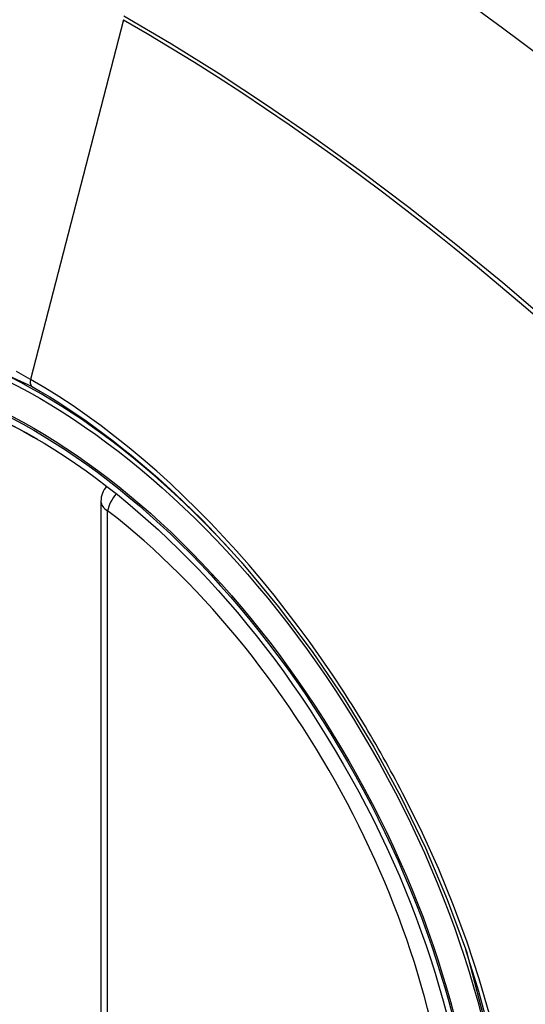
# Model space of a CAD drawing. Header units: inches. Extents: x 387.2 to 455.7, y 148.1 to 211.9.
# Tile 86 of 97: x 423.933 to 424.194, y 188.959 to 189.468. Entities that reach past the tile are written whole.
import ezdxf

# ---------------------------------------------------------------- set-up
doc = ezdxf.new("R2010")
doc.units = ezdxf.units.IN
doc.header["$MEASUREMENT"] = 0
doc.layers.add('Visible Edges(ANSI)', color=7, linetype='Continuous', lineweight=25)
doc.layers.add('Visible Tangent Edges(ANSI)', color=7, linetype='Continuous', lineweight=25)

msp = doc.modelspace()

# ---------------------------------------------------------------- linework, layer by layer
at = {"layer": 'Visible Edges(ANSI)'}
msp.add_line((423.97506878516, 189.2186655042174), (423.97506878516, 188.7333686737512), dxfattribs=at)
at = {"layer": 'Visible Edges(ANSI)', "flags": 128}
msp.add_lwpolyline([(424.0482562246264, 189.1864624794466), (424.0666052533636, 189.1644459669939), (424.0841043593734, 189.141148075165), (424.1005633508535, 189.1168190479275), (424.1158205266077, 189.0917231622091), (424.1298321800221, 189.0659589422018), (424.1425182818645, 189.0396801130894), (424.1538119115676, 189.0130152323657), (424.1636514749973, 188.9860756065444)], dxfattribs=at)
at = {"layer": 'Visible Edges(ANSI)'}
msp.add_arc((423.9868798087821, 189.2186655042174), 0.0118110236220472, 138.6130451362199, 180, dxfattribs=at)
for centre, major_axis, start_param, end_param in [((424.0481252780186, 188.489696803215), (-0.6483489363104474, 1.125876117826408), 5.163459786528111, 5.835981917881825), ((423.9433816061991, 188.9926495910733), (0.1571754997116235, -0.2729396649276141), 2.362013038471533, 7.062764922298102)]:
    msp.add_ellipse(centre, major_axis=major_axis, ratio=0.5780931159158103, start_param=start_param, end_param=end_param, dxfattribs=at)
msp.add_ellipse((423.9399017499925, 188.990645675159), major_axis=(-0.1596313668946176, 0.2772043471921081), ratio=0.5780931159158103, dxfattribs=at)
at = {"layer": 'Visible Tangent Edges(ANSI)'}
for p, q in [((423.9866726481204, 189.467511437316), (423.9387751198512, 189.2817049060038)), ((423.9785281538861, 188.7285592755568), (423.9785281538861, 189.213856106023))]:
    msp.add_line(p, q, dxfattribs=at)
at = {"layer": 'Visible Tangent Edges(ANSI)', "flags": 128}
for points in [[(423.9866726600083, 189.4675114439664), (423.9988964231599, 189.4603729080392), (424.0111225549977, 189.4530340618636), (424.0233509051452, 189.4454947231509), (424.0355812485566, 189.4377545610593), (424.0478133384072, 189.4298133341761), (424.0600437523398, 189.4216727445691), (424.0722665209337, 189.4133363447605), (424.0844779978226, 189.4048065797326), (424.0966744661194, 189.3960859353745), (424.1088523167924, 189.3871768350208), (424.1210078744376, 189.3780817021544), (424.1331374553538, 189.3688031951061), (424.1452374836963, 189.3593442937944), (424.1573043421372, 189.3497081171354), (424.1693344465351, 189.3398976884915), (424.1813242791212, 189.3299161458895), (424.1932702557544, 189.3197666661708), (424.2051690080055, 189.3094526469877)], [(424.2769657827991, 189.2459128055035), (424.2536762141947, 189.26824566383), (424.2301371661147, 189.2899884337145), (424.2063707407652, 189.3111086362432), (424.1824049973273, 189.3315810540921), (424.1582678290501, 189.3513800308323), (424.133988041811, 189.3704817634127), (424.1095946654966, 189.3888633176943), (424.0851171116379, 189.4065037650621), (424.0605847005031, 189.423384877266), (424.0360305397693, 189.4394867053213), (424.0114905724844, 189.4547907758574), (423.986960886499, 189.4693011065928)], [(423.7307045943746, 188.9524538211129), (423.7064874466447, 189.0216058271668), (423.6929675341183, 189.0893155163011), (423.6907582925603, 189.1525381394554), (423.6999671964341, 189.2081334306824), (423.7202277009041, 189.2537675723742), (423.7504829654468, 189.2871477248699), (423.7894346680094, 189.3067720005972), (423.8354227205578, 189.3118884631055), (423.8861189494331, 189.302223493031), (423.9392757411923, 189.2782500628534)], [(423.9387751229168, 189.2817049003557), (423.9314667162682, 189.2857876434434)], [(424.100397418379, 189.1202425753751), (424.0947311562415, 189.1288637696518), (424.0889247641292, 189.1373785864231), (424.082986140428, 189.1457766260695), (424.0769230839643, 189.154047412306), (424.0707434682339, 189.1621806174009), (424.0644551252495, 189.1701657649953), (424.0580659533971, 189.1779924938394), (424.0515837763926, 189.1856503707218), (424.0450158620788, 189.1931299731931), (424.0383623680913, 189.2004336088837), (424.0316256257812, 189.2075595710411), (424.0248094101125, 189.2145034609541), (424.0179176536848, 189.2212610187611), (424.0109540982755, 189.2278278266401), (424.0039226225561, 189.2341995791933), (423.9968270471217, 189.2403719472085), (423.9896711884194, 189.2463405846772), (423.9824626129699, 189.2520976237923), (423.9752175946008, 189.2576289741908), (423.9679457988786, 189.262928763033), (423.9606564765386, 189.2679916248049), (423.9533587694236, 189.2728121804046), (423.9460619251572, 189.2773850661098), (423.9387751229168, 189.2817049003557)], [(423.9392757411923, 189.2782500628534), (423.9439538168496, 189.2755049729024), (423.9486377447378, 189.2726542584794), (423.9533250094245, 189.2696993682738), (423.9580130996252, 189.266641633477), (423.9626995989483, 189.2634825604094), (423.9673820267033, 189.2602235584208), (423.9720578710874, 189.2568659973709), (423.9767246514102, 189.2534113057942), (423.9813799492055, 189.2498609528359), (423.9860212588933, 189.2462163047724), (423.9906449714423, 189.2424799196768), (423.9952457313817, 189.2386570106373), (423.9998221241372, 189.2347489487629), (424.0043731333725, 189.2307568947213), (424.0088976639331, 189.2266819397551), (424.0133946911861, 189.2225252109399), (424.0178632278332, 189.2182878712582), (424.0223021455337, 189.2139710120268), (424.0267104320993, 189.2095757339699), (424.0310870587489, 189.2051032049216), (424.0354309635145, 189.2005545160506), (424.0397411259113, 189.1959308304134), (424.0440164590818, 189.1912332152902), (424.0482561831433, 189.1864624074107)], [(424.1319246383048, 189.0656359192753), (424.1307232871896, 189.0679642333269), (424.1295119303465, 189.0702884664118), (424.1282906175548, 189.0726084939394), (424.1270593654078, 189.0749242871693), (424.1258182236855, 189.0772357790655), (424.1245672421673, 189.0795428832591), (424.1233064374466, 189.081845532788), (424.122035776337, 189.0841436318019), (424.1207553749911, 189.0864371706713), (424.1194652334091, 189.088726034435), (424.1181653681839, 189.0910101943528), (424.1168558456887, 189.0932895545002), (424.1155366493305, 189.0955640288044), (424.1142078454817, 189.0978335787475), (424.1128694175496, 189.1000981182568), (424.1115214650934, 189.1023575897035), (424.1101640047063, 189.1046119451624), (424.1087970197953, 189.1068610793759), (424.10742056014, 189.1091049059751), (424.1060346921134, 189.1113434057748), (424.1046393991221, 189.1135765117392), (424.1032347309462, 189.1158040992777), (424.1018207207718, 189.1180261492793), (424.100397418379, 189.1202425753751)], [(424.1757612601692, 188.9531095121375), (424.1703201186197, 188.9719626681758), (424.164091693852, 188.9908858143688), (424.1570956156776, 189.0098102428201), (424.1493838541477, 189.0286108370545), (424.1409857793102, 189.0472326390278), (424.1319246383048, 189.0656359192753)], [(424.1636439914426, 188.986094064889), (424.1815630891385, 188.9174729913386)]]:
    msp.add_lwpolyline(points, dxfattribs=at)
at = {"layer": 'Visible Tangent Edges(ANSI)'}
for centre, major_axis, ratio, start_param, end_param in [((423.9423878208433, 188.9920773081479), (-0.1728458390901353, 0.3001516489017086), 0.5780931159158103, 5.049711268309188, 10.65825284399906), ((423.9420596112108, 189.282267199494), (-0.0024558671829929, -0.0042646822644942), 0.5780931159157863, 5.159178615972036, 6.139354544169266), ((423.9868798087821, 189.2186655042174), (0.0072364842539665, 0.0093345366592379), 0.4718260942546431, 1.5116532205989, 2.426531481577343), ((423.9868798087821, 189.2186655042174), (-0.0118110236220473, -1e-16), 0.5758617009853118, 0, 0.7853981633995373), ((423.9423376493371, 188.992048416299), (0.1502990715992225, -0.2609985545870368), 0.5780931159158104, 5.670484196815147, 8.470550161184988)]:
    msp.add_ellipse(centre, major_axis=major_axis, ratio=ratio, start_param=start_param, end_param=end_param, dxfattribs=at)
for centre, major_axis in [((423.9429798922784, 188.9924182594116), (0.1707766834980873, -0.296558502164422)), ((423.9400056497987, 188.9907055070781), (-0.1623805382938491, 0.2819783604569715)), ((423.9399017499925, 188.990645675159), (0.1617849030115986, -0.2809440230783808))]:
    msp.add_ellipse(centre, major_axis=major_axis, ratio=0.5780931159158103, dxfattribs=at)

doc.saveas('drawing.dxf')
